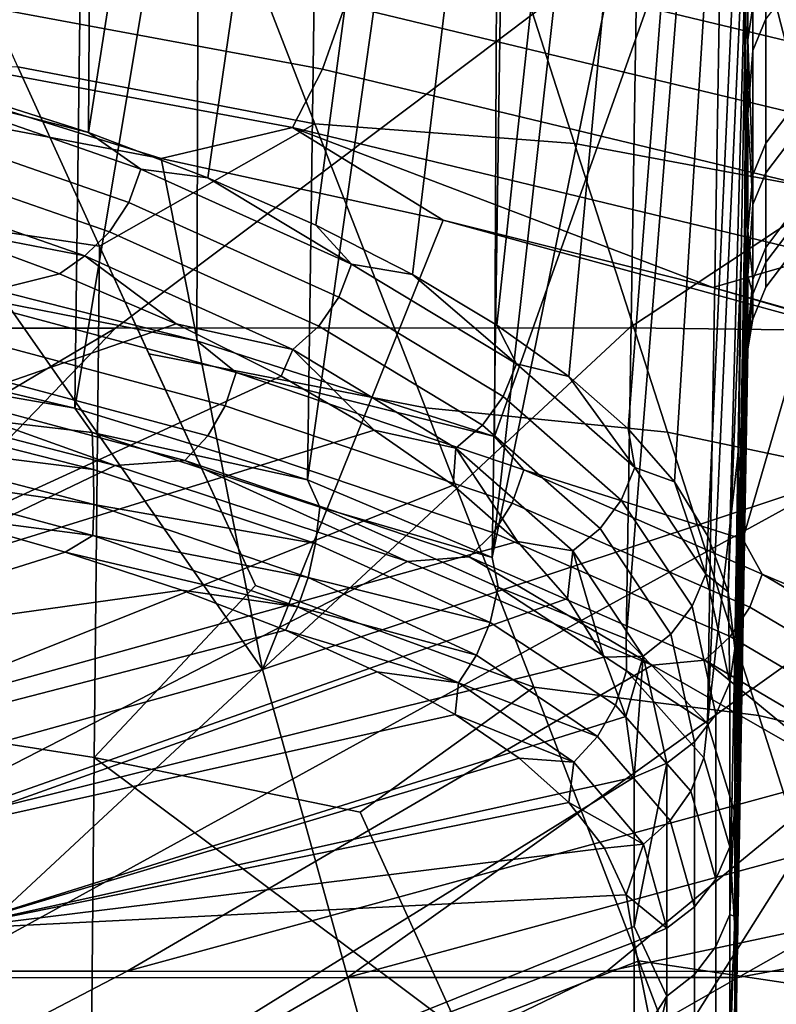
# Model space of a CAD drawing. Header units: metres. Extents: x -109 to 109, y -100 to 76.
# Tile 106 of 256: x 7.73 to 8.81, y -90.24 to -88.83. Entities that reach past the tile are written whole.
import ezdxf

# ---------------------------------------------------------------- set-up
doc = ezdxf.new("R2010")
doc.units = ezdxf.units.M
doc.layers.add('solid_21062310', color=7, linetype='CONTINUOUS')

msp = doc.modelspace()

# ---------------------------------------------------------------- linework, layer by layer
at = {"layer": 'solid_21062310'}
for points in [[(8.772703, -86.985107, 8.594642), (9.058432, -88.775192, 8.958005), (9.757933, -89.00798, 8.156563), (9.506684, -87.130898, 7.770309)], [(7.440754, -87.616043, 6.120261), (7.436448, -88.867905, 5.986861), (7.825588, -88.991486, 5.343801), (7.833306, -87.757889, 5.474851)], [(8.006375, -87.832664, 5.136107), (7.833306, -87.757889, 5.474851), (7.825588, -88.991486, 5.343801)], [(8.163226, -87.910637, 4.787413), (8.006375, -87.832664, 5.136107), (7.825588, -88.991486, 5.343801), (7.996921, -89.056557, 5.006772)], [(8.303246, -87.991875, 4.429573), (8.163226, -87.910637, 4.787413), (7.996921, -89.056557, 5.006772), (8.152049, -89.124367, 4.660214)], [(7.981387, -89.290535, 6.493284), (7.489029, -89.166206, 7.147962), (7.491165, -87.957466, 7.16123), (7.984939, -88.093758, 6.506008)], [(8.425811, -88.075508, 4.063748), (8.303246, -87.991875, 4.429573), (8.152049, -89.124367, 4.660214), (8.290406, -89.195007, 4.304942)], [(8.530385, -88.16066, 3.691151), (8.425811, -88.075508, 4.063748), (8.290406, -89.195007, 4.304942), (8.41144, -89.2677, 3.942026)], [(8.408166, -89.427742, 5.790926), (7.981387, -89.290535, 6.493284), (7.984939, -88.093758, 6.506008), (8.413164, -88.244171, 5.802731)], [(7.629855, -88.132942, -13.578984), (7.8215, -88.188828, -13.24964), (7.806081, -89.387146, -13.136184), (7.407364, -89.29274, -13.783728)], [(8.616546, -88.246742, 3.312936), (8.530385, -88.16066, 3.691151), (8.41144, -89.2677, 3.942026), (8.514672, -89.341721, 3.572582)], [(8.347482, -88.191414, -18.032423), (7.346036, -88.191704, -18.600483), (6.284829, -89.275604, -16.876465), (7.093801, -89.272301, -16.439131)], [(9.290593, -88.198471, -17.388418), (8.347482, -88.191414, -18.032423), (7.093801, -89.272301, -16.439131), (7.864715, -89.272049, -15.946754)], [(7.8215, -88.188828, -13.24964), (7.99708, -88.246941, -12.909877), (7.806081, -89.387146, -13.136184)], [(9.284729, -88.820984, -15.988114), (9.290593, -88.198471, -17.388418), (7.864715, -89.272049, -15.946754), (8.601582, -89.271767, -15.404745)], [(7.99708, -88.246941, -12.909877), (8.156033, -88.307182, -12.560434), (8.140015, -89.489548, -12.44786), (7.806081, -89.387146, -13.136184)], [(8.408166, -89.427742, 5.790926), (8.413164, -88.244171, 5.802731), (8.770842, -88.405434, 5.058003)], [(8.683998, -88.334465, 2.929771), (8.616546, -88.246742, 3.312936), (8.514672, -89.341721, 3.572582), (8.599716, -89.41655, 3.197687)], [(8.156033, -88.307182, -12.560434), (8.297824, -88.370331, -12.201966), (8.140015, -89.489548, -12.44786)], [(8.732444, -88.424026, 2.542547), (8.683998, -88.334465, 2.929771), (8.599716, -89.41655, 3.197687), (8.666284, -89.492813, 2.818056)], [(8.297824, -88.370331, -12.201966), (8.421881, -88.435799, -11.835543), (8.404908, -89.601051, -11.725031), (8.140015, -89.489548, -12.44786)], [(8.450158, -89.475471, 5.706601), (8.408166, -89.427742, 5.790926), (8.770842, -88.405434, 5.058003), (8.76436, -89.574852, 5.047723)], [(8.76436, -89.574852, 5.047723), (8.770842, -88.405434, 5.058003), (9.053695, -88.578178, 4.278765)], [(8.761623, -88.515503, 2.152219), (8.732444, -88.424026, 2.542547), (8.666284, -89.492813, 2.818056), (8.714096, -89.570694, 2.434574)], [(8.421881, -88.435799, -11.835543), (8.527699, -88.502846, -11.462304), (8.404908, -89.601051, -11.725031)], [(8.527699, -88.502846, -11.462304), (8.614865, -88.570854, -11.083406), (8.404908, -89.601051, -11.725031)], [(8.714096, -89.570694, 2.434574), (8.74292, -89.650276, 2.048179), (8.771327, -88.608978, 1.759762), (8.761623, -88.515503, 2.152219)], [(8.77833, -88.561104, 1.748924), (8.77833, -88.873894, 0.158496), (8.797292, -88.828491, 0.150913), (8.797292, -88.51622, 1.73875)], [(7.990035, -88.566322, -30.126125), (8.150575, -88.979263, -30.376575), (7.724661, -88.897446, -30.47957), (7.609126, -88.641472, -30.327177)], [(8.388042, -88.587669, -29.932514), (8.522768, -89.007378, -30.196087), (8.150575, -88.979263, -30.376575), (7.990035, -88.566322, -30.126125)], [(8.77833, -88.873894, 0.158496), (8.77833, -88.561104, 1.748924), (8.771327, -88.608978, 1.759762), (8.771327, -88.965622, -0.100585)], [(8.413525, -89.643517, -11.680792), (8.404908, -89.601051, -11.725031), (8.614865, -88.570854, -11.083406), (8.596932, -89.717712, -10.976089)], [(8.614865, -88.570854, -11.083406), (8.68307, -88.640205, -10.699677), (8.596932, -89.717712, -10.976089)], [(8.791715, -89.62513, 4.972929), (8.76436, -89.574852, 5.047723), (9.053695, -88.578178, 4.278765), (9.045856, -89.732414, 4.270615)], [(8.770447, -88.64875, -29.717134), (8.880383, -89.073601, -29.997042), (8.522768, -89.007378, -30.196087), (8.388042, -88.587669, -29.932514)], [(8.74292, -89.650276, 2.048179), (8.761944, -89.170906, 1.709876), (8.771327, -88.608978, 1.759762)], [(8.771327, -88.965622, -0.100585), (8.771327, -88.608978, 1.759762), (8.761944, -89.170906, 1.709876), (8.752565, -89.944679, 0.564549)], [(8.993731, -88.801552, 9.039401), (8.222459, -88.615883, 9.775487), (8.214525, -88.712769, 9.790649), (8.984908, -88.897926, 9.057091)], [(8.68307, -88.640205, -10.699677), (8.732035, -88.711205, -10.312001), (8.713431, -89.839203, -10.208729), (8.596932, -89.717712, -10.976089)], [(9.132777, -88.74884, -29.482508), (9.219241, -89.177162, -29.781765), (8.880383, -89.073601, -29.997042), (8.770447, -88.64875, -29.717134)], [(8.193938, -88.808975, 9.791176), (7.362455, -88.654671, 10.456443), (7.333381, -88.746864, 10.438162), (8.161495, -88.900772, 9.777047)], [(8.984908, -88.897926, 9.057091), (8.214525, -88.712769, 9.790649), (8.193938, -88.808975, 9.791176), (8.962259, -88.993576, 9.061251)], [(8.732035, -88.711205, -10.312001), (8.761518, -88.783936, -9.921351), (8.713431, -89.839203, -10.208729)], [(8.797292, -89.006683, -7.911784), (8.797292, -88.764862, -9.511867), (8.827033, -88.725578, -9.504772), (8.827033, -88.967056, -7.906953)], [(8.161495, -88.900772, 9.777047), (7.333381, -88.746864, 10.438162), (7.294766, -88.831078, 10.405046), (8.118451, -88.984619, 9.74881)], [(8.77833, -89.052376, -7.917354), (8.778331, -88.810158, -9.520047), (8.797292, -88.764862, -9.511867), (8.797292, -89.006683, -7.911784)], [(8.761518, -88.783936, -9.921351), (8.771327, -88.858467, -9.528721), (8.761945, -89.413155, -9.479607), (8.713431, -89.839203, -10.208729)], [(8.778331, -88.810158, -9.520047), (8.771327, -88.858467, -9.528721), (8.761518, -88.783936, -9.921351)], [(8.797292, -88.828491, 0.150913), (8.797292, -89.049225, -1.452216), (8.827033, -89.009537, -1.456524), (8.827033, -88.789124, 0.144337)], [(8.962259, -88.993576, 9.061251), (8.193938, -88.808975, 9.791176), (8.161495, -88.900772, 9.777047), (8.926659, -89.084801, 9.051721)], [(9.328514, -89.006607, -15.472901), (9.284729, -88.820984, -15.988114), (8.601582, -89.271767, -15.404745), (9.2807, -89.280426, -14.809331)], [(8.77833, -89.052376, -7.917354), (8.771327, -88.858467, -9.528721), (8.778331, -88.810158, -9.520047)], [(7.294766, -88.831078, 10.405046), (7.507081, -88.948509, 10.164392), (7.92986, -89.028839, 9.824323)], [(8.118451, -88.984619, 9.74881), (7.294766, -88.831078, 10.405046), (7.92986, -89.028839, 9.824323)], [(8.77833, -88.873894, 0.158496), (8.77833, -89.094978, -1.447248), (8.797292, -89.049225, -1.452216), (8.797292, -88.828491, 0.150913)], [(8.761945, -89.413155, -9.479607), (8.771327, -88.858467, -9.528721), (8.771327, -89.132568, -7.654464)], [(8.77833, -89.052376, -7.917354), (8.771327, -89.132568, -7.654464), (8.771327, -88.858467, -9.528721)], [(7.833846, -89.887871, -31.294355), (5.913588, -89.587708, -31.578892), (5.923206, -88.869347, -30.968023), (7.841631, -89.154671, -30.643164)], [(7.724661, -88.897446, -30.47957), (7.841631, -89.154671, -30.643164), (5.923206, -88.869347, -30.968023)], [(6.876519, -90.094994, 9.067477), (8.075441, -89.761551, 8.814289), (7.507081, -88.948509, 10.164392), (7.002519, -88.865921, 10.531755)], [(7.535213, -88.91684, 5.832602), (7.825588, -88.991486, 5.343801), (7.436448, -88.867905, 5.986861)], [(8.77833, -88.873894, 0.158496), (8.771327, -88.965622, -0.100585), (8.77833, -89.094978, -1.447248)], [(8.150575, -88.979263, -30.376575), (7.841631, -89.154671, -30.643164), (7.724661, -88.897446, -30.47957)], [(8.926659, -89.084801, 9.051721), (8.161495, -88.900772, 9.777047), (8.118451, -88.984619, 9.74881), (8.879485, -89.16806, 9.02887)], [(7.900877, -89.044266, 5.194543), (7.535213, -88.91684, 5.832602), (7.518767, -88.964806, 5.831563), (7.883435, -89.091881, 5.195241)], [(7.900877, -89.044266, 5.194543), (7.825588, -88.991486, 5.343801), (7.535213, -88.91684, 5.832602)], [(8.075441, -89.761551, 8.814289), (7.92986, -89.028839, 9.824323), (7.507081, -88.948509, 10.164392)], [(7.883435, -89.091881, 5.195241), (7.518767, -88.964806, 5.831563), (7.492864, -89.007652, 5.823469), (7.856024, -89.134201, 5.189779)], [(8.771327, -89.197052, -1.980624), (8.771327, -88.965622, -0.100585), (8.752565, -90.116005, -0.538061), (8.752565, -90.245338, -1.646416)], [(8.771327, -88.965622, -0.100585), (8.752565, -89.944679, 0.564549), (8.752565, -90.116005, -0.538061)], [(8.77833, -89.094978, -1.447248), (8.771327, -88.965622, -0.100585), (8.771327, -89.197052, -1.980624)], [(8.797292, -89.156372, -6.300468), (8.797292, -89.006683, -7.911784), (8.827033, -88.967056, -7.906953), (8.827033, -89.116531, -6.297917)], [(7.900877, -89.044266, 5.194543), (7.996921, -89.056557, 5.006772), (7.825588, -88.991486, 5.343801)], [(8.150575, -88.979263, -30.376575), (8.309153, -89.386688, -30.651432), (7.912462, -89.309196, -30.7467), (7.841631, -89.154671, -30.643164)], [(8.118451, -88.984619, 9.74881), (7.92986, -89.028839, 9.824323), (8.334513, -89.117355, 9.467545)], [(8.118451, -88.984619, 9.74881), (8.334513, -89.117355, 9.467545), (8.721131, -89.213669, 9.095502)], [(8.879485, -89.16806, 9.02887), (8.118451, -88.984619, 9.74881), (8.721131, -89.213669, 9.095502)], [(8.522768, -89.007378, -30.196087), (8.656242, -89.421127, -30.484642), (8.309153, -89.386688, -30.651432), (8.150575, -88.979263, -30.376575)], [(7.856024, -89.134201, 5.189779), (7.492864, -89.007652, 5.823469), (7.459171, -89.042618, 5.80884), (7.820405, -89.168503, 5.178507)], [(8.880383, -89.073601, -29.997042), (8.989686, -89.491837, -30.302185), (8.656242, -89.421127, -30.484642), (8.522768, -89.007378, -30.196087)], [(8.77833, -89.202301, -6.30341), (8.77833, -89.052376, -7.917354), (8.797292, -89.006683, -7.911784), (8.797292, -89.156372, -6.300468)], [(8.797292, -89.049225, -1.452216), (8.797292, -89.177673, -3.065363), (8.827033, -89.13781, -3.067389), (8.827033, -89.009537, -1.456524)], [(8.075441, -89.761551, 8.814289), (8.334513, -89.117355, 9.467545), (7.92986, -89.028839, 9.824323)], [(7.820405, -89.168503, 5.178507), (7.459171, -89.042618, 5.80884), (7.597889, -89.125656, 5.495554)], [(8.202898, -89.180321, 4.525916), (7.900877, -89.044266, 5.194543), (7.883435, -89.091881, 5.195241), (8.184651, -89.227577, 4.528396)], [(8.202898, -89.180321, 4.525916), (7.996921, -89.056557, 5.006772), (7.900877, -89.044266, 5.194543)], [(8.202898, -89.180321, 4.525916), (8.152049, -89.124367, 4.660214), (7.996921, -89.056557, 5.006772)], [(8.77833, -89.202301, -6.30341), (8.771327, -89.132568, -7.654464), (8.77833, -89.052376, -7.917354)], [(8.77833, -89.094978, -1.447248), (8.77833, -89.22364, -3.063027), (8.797292, -89.177673, -3.065363), (8.797292, -89.049225, -1.452216)], [(8.184651, -89.227577, 4.528396), (7.883435, -89.091881, 5.195241), (7.856024, -89.134201, 5.189779), (8.156015, -89.269348, 4.525643)], [(8.77833, -89.094978, -1.447248), (8.771327, -89.197052, -1.980624), (8.77833, -89.22364, -3.063027)], [(8.075441, -89.761551, 8.814289), (9.256739, -89.36972, 8.522579), (8.334513, -89.117355, 9.467545)], [(9.256739, -89.36972, 8.522579), (8.721131, -89.213669, 9.095502), (8.334513, -89.117355, 9.467545)], [(8.797292, -89.213432, -4.683221), (8.797292, -89.156372, -6.300468), (8.827033, -89.116531, -6.297917), (8.827033, -89.173515, -4.682958)], [(7.597889, -89.125656, 5.495554), (6.513687, -89.376282, 5.552375), (6.753138, -89.452415, 5.171865), (7.78401, -89.194435, 5.152591)], [(7.820405, -89.168503, 5.178507), (7.597889, -89.125656, 5.495554), (7.78401, -89.194435, 5.152591)], [(8.202898, -89.180321, 4.525916), (8.290406, -89.195007, 4.304942), (8.152049, -89.124367, 4.660214)], [(8.761945, -89.413155, -9.479607), (8.771327, -89.132568, -7.654464), (8.752565, -90.133362, -8.327003), (8.752565, -89.966949, -9.430381)], [(8.771327, -89.132568, -7.654464), (8.752565, -90.257759, -7.218079), (8.752565, -90.133362, -8.327003)], [(8.771327, -89.132568, -7.654464), (8.771327, -89.280716, -5.766055), (8.752565, -90.339958, -6.105207), (8.752565, -90.257759, -7.218079)], [(8.77833, -89.202301, -6.30341), (8.771327, -89.280716, -5.766055), (8.771327, -89.132568, -7.654464)], [(8.156015, -89.269348, 4.525643), (7.856024, -89.134201, 5.189779), (7.820405, -89.168503, 5.178507), (8.118833, -89.30294, 4.517835)], [(8.797292, -89.177673, -3.065363), (8.797292, -89.213432, -4.683221), (8.827033, -89.173515, -4.682958), (8.827033, -89.13781, -3.067389)], [(8.065495, -89.64138, -30.983707), (7.833846, -89.887871, -31.294355), (7.841631, -89.154671, -30.643164)], [(7.912462, -89.309196, -30.7467), (8.065495, -89.64138, -30.983707), (7.841631, -89.154671, -30.643164)], [(8.77833, -89.259453, -4.683524), (8.77833, -89.202301, -6.30341), (8.797292, -89.156372, -6.300468), (8.797292, -89.213432, -4.683221)], [(7.557616, -89.207275, 7.061634), (7.489029, -89.166206, 7.147962), (7.981387, -89.290535, 6.493284)], [(7.820405, -89.168503, 5.178507), (7.78401, -89.194435, 5.152591), (7.951354, -89.266106, 4.800058)], [(8.118833, -89.30294, 4.517835), (7.820405, -89.168503, 5.178507), (7.951354, -89.266106, 4.800058)], [(8.879485, -89.16806, 9.02887), (8.721131, -89.213669, 9.095502), (9.087038, -89.317047, 8.712042)], [(8.74292, -89.650276, 2.048179), (8.752565, -89.731628, 1.659825), (8.761944, -89.170906, 1.709876)], [(8.761944, -89.170906, 1.709876), (8.752565, -89.731628, 1.659825), (8.752565, -89.944679, 0.564549)], [(8.439433, -89.323456, 3.833057), (8.202898, -89.180321, 4.525916), (8.184651, -89.227577, 4.528396), (8.420567, -89.370338, 3.83735)], [(8.439433, -89.323456, 3.833057), (8.290406, -89.195007, 4.304942), (8.202898, -89.180321, 4.525916)], [(8.77833, -89.22364, -3.063027), (8.77833, -89.259453, -4.683524), (8.797292, -89.213432, -4.683221), (8.797292, -89.177673, -3.065363)], [(7.78401, -89.194435, 5.152591), (6.753138, -89.452415, 5.171865), (7.061329, -89.57473, 4.572437), (7.951354, -89.266106, 4.800058)], [(8.439433, -89.323456, 3.833057), (8.41144, -89.2677, 3.942026), (8.290406, -89.195007, 4.304942)], [(8.771327, -89.197052, -1.980624), (8.752565, -90.332504, -2.758928), (8.752565, -90.377365, -3.874003), (8.771327, -89.302246, -3.871943)], [(8.771327, -89.197052, -1.980624), (8.752565, -90.245338, -1.646416), (8.752565, -90.332504, -2.758928)], [(8.77833, -89.22364, -3.063027), (8.771327, -89.197052, -1.980624), (8.771327, -89.302246, -3.871943)], [(8.77833, -89.259453, -4.683524), (8.771327, -89.280716, -5.766055), (8.77833, -89.202301, -6.30341)], [(8.021858, -89.383583, 6.404192), (7.542984, -89.255501, 7.059097), (7.557616, -89.207275, 7.061634), (8.037668, -89.33567, 6.405118)], [(8.037668, -89.33567, 6.405118), (7.557616, -89.207275, 7.061634), (7.981387, -89.290535, 6.493284)], [(9.256739, -89.36972, 8.522579), (9.087038, -89.317047, 8.712042), (8.721131, -89.213669, 9.095502)], [(8.420567, -89.370338, 3.83735), (8.184651, -89.227577, 4.528396), (8.156015, -89.269348, 4.525643), (8.390986, -89.41153, 3.837361)], [(8.77833, -89.22364, -3.063027), (8.771327, -89.302246, -3.871943), (8.77833, -89.259453, -4.683524)], [(7.99671, -89.426575, 6.396144), (7.519635, -89.298973, 7.04859), (7.542984, -89.255501, 7.059097), (8.021858, -89.383583, 6.404192)], [(8.77833, -89.259453, -4.683524), (8.771327, -89.302246, -3.871943), (8.771327, -89.280716, -5.766055)], [(7.864715, -89.272049, -15.946754), (6.27662, -90.212868, -14.470487), (6.966005, -90.204155, -14.028522)], [(7.864715, -89.272049, -15.946754), (7.093801, -89.272301, -16.439131), (6.279587, -89.890289, -15.367907), (6.27662, -90.212868, -14.470487)], [(7.864715, -89.272049, -15.946754), (6.966005, -90.204155, -14.028522), (7.599214, -90.203896, -13.532582), (8.601582, -89.271767, -15.404745)], [(7.951354, -89.266106, 4.800058), (7.061329, -89.57473, 4.572437), (7.30587, -89.706421, 3.94091), (8.102219, -89.340981, 4.434705)], [(9.2807, -89.280426, -14.809331), (8.601582, -89.271767, -15.404745), (7.599214, -90.203896, -13.532582)], [(8.118833, -89.30294, 4.517835), (7.951354, -89.266106, 4.800058), (8.102219, -89.340981, 4.434705)], [(8.390986, -89.41153, 3.837361), (8.156015, -89.269348, 4.525643), (8.118833, -89.30294, 4.517835), (8.352595, -89.444397, 3.833091)], [(8.439433, -89.323456, 3.833057), (8.514672, -89.341721, 3.572582), (8.41144, -89.2677, 3.942026)], [(9.27988, -89.431473, -14.386037), (9.2807, -89.280426, -14.809331), (7.599214, -90.203896, -13.532582), (8.197222, -90.203613, -12.99472)], [(8.771327, -89.280716, -5.766055), (8.752565, -90.379852, -4.989982), (8.752565, -90.339958, -6.105207)], [(8.771327, -89.280716, -5.766055), (8.771327, -89.302246, -3.871943), (8.752565, -90.377365, -3.874003), (8.752565, -90.379852, -4.989982)], [(7.437291, -89.323105, -13.73471), (7.407364, -89.29274, -13.783728), (7.806081, -89.387146, -13.136184)], [(7.963824, -89.461929, 6.381487), (7.489054, -89.334946, 7.03078), (7.519635, -89.298973, 7.04859), (7.99671, -89.426575, 6.396144)], [(8.037668, -89.33567, 6.405118), (7.981387, -89.290535, 6.493284), (8.408166, -89.427742, 5.790926)], [(8.464421, -89.787285, -30.951674), (8.065495, -89.64138, -30.983707), (7.912462, -89.309196, -30.7467), (8.309153, -89.386688, -30.651432)], [(8.118833, -89.30294, 4.517835), (8.102219, -89.340981, 4.434705), (8.235314, -89.418327, 4.059335)], [(8.352595, -89.444397, 3.833091), (8.118833, -89.30294, 4.517835), (8.235314, -89.418327, 4.059335)], [(7.447886, -89.376991, -13.691216), (7.437291, -89.323105, -13.73471), (7.806081, -89.387146, -13.136184), (7.831252, -89.421883, -13.082726)], [(8.609168, -89.472168, 3.1221), (8.439433, -89.323456, 3.833057), (8.420567, -89.370338, 3.83735), (8.589865, -89.518661, 3.128223)], [(8.609168, -89.472168, 3.1221), (8.514672, -89.341721, 3.572582), (8.439433, -89.323456, 3.833057)], [(7.86414, -89.469154, 6.453028), (6.355354, -90.193993, 5.481055), (7.380057, -89.343903, 7.096022)], [(8.235314, -89.418327, 4.059335), (8.102219, -89.340981, 4.434705), (7.30587, -89.706421, 3.94091)], [(7.489054, -89.334946, 7.03078), (7.86414, -89.469154, 6.453028), (7.380057, -89.343903, 7.096022)], [(7.963824, -89.461929, 6.381487), (7.86414, -89.469154, 6.453028), (7.489054, -89.334946, 7.03078)], [(8.433349, -89.523041, 5.707369), (8.021858, -89.383583, 6.404192), (8.037668, -89.33567, 6.405118), (8.450158, -89.475471, 5.706601)], [(8.450158, -89.475471, 5.706601), (8.037668, -89.33567, 6.405118), (8.408166, -89.427742, 5.790926)], [(8.609168, -89.472168, 3.1221), (8.599716, -89.41655, 3.197687), (8.514672, -89.341721, 3.572582)], [(8.360023, -90.790916, 7.235548), (9.256739, -89.36972, 8.522579), (8.075441, -89.761551, 8.814289)], [(8.360023, -90.790916, 7.235548), (9.485474, -90.399681, 6.964372), (9.749389, -89.544586, 7.922376), (9.256739, -89.36972, 8.522579)], [(8.589865, -89.518661, 3.128223), (8.420567, -89.370338, 3.83735), (8.390986, -89.41153, 3.837361), (8.559616, -89.559273, 3.131034)], [(7.447886, -89.376991, -13.691216), (7.832849, -89.474976, -13.045687), (7.461833, -89.428482, -13.620768)], [(7.831252, -89.421883, -13.082726), (7.832849, -89.474976, -13.045687), (7.447886, -89.376991, -13.691216)], [(7.831252, -89.421883, -13.082726), (7.806081, -89.387146, -13.136184), (8.140015, -89.489548, -12.44786)], [(8.40667, -89.565521, 5.701913), (7.99671, -89.426575, 6.396144), (8.021858, -89.383583, 6.404192), (8.433349, -89.523041, 5.707369)], [(8.656242, -89.421127, -30.484642), (8.787216, -89.827477, -30.799015), (8.464421, -89.787285, -30.951674), (8.309153, -89.386688, -30.651432)], [(8.559616, -89.559273, 3.131034), (8.390986, -89.41153, 3.837361), (8.352595, -89.444397, 3.833091), (8.520368, -89.591393, 3.130352)], [(8.713431, -89.839203, -10.208729), (8.761945, -89.413155, -9.479607), (8.752565, -89.966949, -9.430381)], [(8.235314, -89.418327, 4.059335), (7.30587, -89.706421, 3.94091), (7.48201, -89.843971, 3.292631), (8.348844, -89.49749, 3.677528)], [(7.461833, -89.428482, -13.620768), (7.833487, -89.525246, -12.985024), (7.476775, -89.474106, -13.529063)], [(7.832849, -89.474976, -13.045687), (7.833487, -89.525246, -12.985024), (7.461833, -89.428482, -13.620768)], [(7.831252, -89.421883, -13.082726), (8.140015, -89.489548, -12.44786), (8.157493, -89.529129, -12.395743)], [(7.831252, -89.421883, -13.082726), (8.157493, -89.529129, -12.395743), (8.15156, -89.581169, -12.366314), (7.832849, -89.474976, -13.045687)], [(8.371819, -89.600204, 5.690581), (7.963824, -89.461929, 6.381487), (7.99671, -89.426575, 6.396144), (8.40667, -89.565521, 5.701913)], [(8.352595, -89.444397, 3.833091), (8.235314, -89.418327, 4.059335), (8.348844, -89.49749, 3.677528)], [(8.609168, -89.472168, 3.1221), (8.666284, -89.492813, 2.818056), (8.599716, -89.41655, 3.197687)], [(8.989686, -89.491837, -30.302185), (9.097212, -89.901939, -30.633259), (8.787216, -89.827477, -30.799015), (8.656242, -89.421127, -30.484642)], [(9.32212, -89.736938, -13.393451), (9.27988, -89.431473, -14.386037), (8.197222, -90.203613, -12.99472), (9.274002, -89.910995, -12.887689)], [(8.352595, -89.444397, 3.833091), (8.348844, -89.49749, 3.677528), (8.441121, -89.578003, 3.292634)], [(8.520368, -89.591393, 3.130352), (8.352595, -89.444397, 3.833091), (8.441121, -89.578003, 3.292634)], [(8.28343, -89.606972, 5.762984), (7.141745, -90.194275, 4.933344), (6.355354, -90.193993, 5.481055), (7.86414, -89.469154, 6.453028)], [(7.963824, -89.461929, 6.381487), (8.28343, -89.606972, 5.762984), (7.86414, -89.469154, 6.453028)], [(8.371819, -89.600204, 5.690581), (8.28343, -89.606972, 5.762984), (7.963824, -89.461929, 6.381487)], [(8.711239, -89.625008, 2.399072), (8.609168, -89.472168, 3.1221), (8.589865, -89.518661, 3.128223), (8.691675, -89.67112, 2.407034)], [(8.711239, -89.625008, 2.399072), (8.666284, -89.492813, 2.818056), (8.609168, -89.472168, 3.1221)], [(7.476775, -89.474106, -13.529063), (7.832086, -89.569313, -12.905761), (7.606695, -89.540527, -13.227628)], [(7.833487, -89.525246, -12.985024), (7.832086, -89.569313, -12.905761), (7.476775, -89.474106, -13.529063)], [(7.832849, -89.474976, -13.045687), (8.15156, -89.581169, -12.366314), (7.833487, -89.525246, -12.985024)], [(8.774085, -89.67234, 4.975458), (8.433349, -89.523041, 5.707369), (8.450158, -89.475471, 5.706601), (8.791715, -89.62513, 4.972929)], [(8.791715, -89.62513, 4.972929), (8.450158, -89.475471, 5.706601), (8.76436, -89.574852, 5.047723)], [(8.441121, -89.578003, 3.292634), (8.348844, -89.49749, 3.677528), (7.48201, -89.843971, 3.292631)], [(8.157493, -89.529129, -12.395743), (8.140015, -89.489548, -12.44786), (8.404908, -89.601051, -11.725031)], [(8.711239, -89.625008, 2.399072), (8.714096, -89.570694, 2.434574), (8.666284, -89.492813, 2.818056)], [(7.833487, -89.525246, -12.985024), (8.141062, -89.629845, -12.31713), (7.832086, -89.569313, -12.905761)], [(8.15156, -89.581169, -12.366314), (8.141062, -89.629845, -12.31713), (7.833487, -89.525246, -12.985024)], [(8.74615, -89.714264, 4.9727), (8.40667, -89.565521, 5.701913), (8.433349, -89.523041, 5.707369), (8.774085, -89.67234, 4.975458)], [(8.691675, -89.67112, 2.407034), (8.589865, -89.518661, 3.128223), (8.559616, -89.559273, 3.131034), (8.661029, -89.711136, 2.412663)], [(7.346372, -89.733383, -12.80787), (7.131294, -89.608398, -13.404972), (7.606695, -89.540527, -13.227628), (7.792567, -89.593224, -12.884526)], [(7.832086, -89.569313, -12.905761), (7.792567, -89.593224, -12.884526), (7.606695, -89.540527, -13.227628)], [(8.157493, -89.529129, -12.395743), (8.413525, -89.643517, -11.680792), (8.401638, -89.694283, -11.659892), (8.15156, -89.581169, -12.366314)], [(8.157493, -89.529129, -12.395743), (8.404908, -89.601051, -11.725031), (8.413525, -89.643517, -11.680792)], [(7.832086, -89.569313, -12.905761), (8.125998, -89.671883, -12.252344), (7.792567, -89.593224, -12.884526)], [(8.141062, -89.629845, -12.31713), (8.125998, -89.671883, -12.252344), (7.832086, -89.569313, -12.905761)], [(8.709686, -89.748245, 4.964833), (8.371819, -89.600204, 5.690581), (8.40667, -89.565521, 5.701913), (8.74615, -89.714264, 4.9727)], [(8.661029, -89.711136, 2.412663), (8.559616, -89.559273, 3.131034), (8.520368, -89.591393, 3.130352), (8.621269, -89.742485, 2.415596)], [(8.711239, -89.625008, 2.399072), (8.74292, -89.650276, 2.048179), (8.714096, -89.570694, 2.434574)], [(8.441121, -89.578003, 3.292634), (7.48201, -89.843971, 3.292631), (7.587425, -89.986359, 2.634337), (8.512851, -89.660103, 2.903235)], [(8.15156, -89.581169, -12.366314), (8.401638, -89.694283, -11.659892), (8.141062, -89.629845, -12.31713)], [(8.520368, -89.591393, 3.130352), (8.441121, -89.578003, 3.292634), (8.512851, -89.660103, 2.903235)], [(7.827545, -90.556, -32.00177), (5.905457, -90.247688, -32.249187), (5.913588, -89.587708, -31.578892), (7.833846, -89.887871, -31.294355)], [(7.346372, -89.733383, -12.80787), (7.792567, -89.593224, -12.884526), (7.959618, -89.648102, -12.533031)], [(8.125998, -89.671883, -12.252344), (7.959618, -89.648102, -12.533031), (7.792567, -89.593224, -12.884526)], [(8.520368, -89.591393, 3.130352), (8.512851, -89.660103, 2.903235), (8.564638, -89.743874, 2.50805)], [(8.621269, -89.742485, 2.415596), (8.520368, -89.591393, 3.130352), (8.564638, -89.743874, 2.50805)], [(8.634133, -89.755447, 5.032824), (7.88117, -90.194595, 4.323717), (7.141745, -90.194275, 4.933344), (8.28343, -89.606972, 5.762984)], [(8.371819, -89.600204, 5.690581), (8.634133, -89.755447, 5.032824), (8.28343, -89.606972, 5.762984)], [(8.709686, -89.748245, 4.964833), (8.634133, -89.755447, 5.032824), (8.371819, -89.600204, 5.690581)], [(8.691675, -89.67112, 2.407034), (8.725661, -89.826172, 1.68036), (8.745312, -89.780457, 1.670562), (8.711239, -89.625008, 2.399072)], [(8.711239, -89.625008, 2.399072), (8.745312, -89.780457, 1.670562), (8.74292, -89.650276, 2.048179)], [(9.041385, -89.82988, 4.215459), (8.774085, -89.67234, 4.975458), (8.791715, -89.62513, 4.972929), (9.059651, -89.783043, 4.211121)], [(9.059651, -89.783043, 4.211121), (8.791715, -89.62513, 4.972929), (9.045856, -89.732414, 4.270615)], [(8.464421, -89.787285, -30.951674), (8.21524, -89.966499, -31.236612), (7.833846, -89.887871, -31.294355), (8.065495, -89.64138, -30.983707)], [(8.141062, -89.629845, -12.31713), (8.382338, -89.741043, -11.623534), (8.125998, -89.671883, -12.252344)], [(8.401638, -89.694283, -11.659892), (8.382338, -89.741043, -11.623534), (8.141062, -89.629845, -12.31713)], [(7.500059, -89.862534, -12.200875), (7.346372, -89.733383, -12.80787), (7.959618, -89.648102, -12.533031), (8.10838, -89.705376, -12.17178)], [(8.125998, -89.671883, -12.252344), (8.10838, -89.705376, -12.17178), (7.959618, -89.648102, -12.533031)], [(8.413525, -89.643517, -11.680792), (8.597536, -89.763702, -10.944992), (8.581349, -89.813026, -10.933306), (8.401638, -89.694283, -11.659892)], [(8.413525, -89.643517, -11.680792), (8.596932, -89.717712, -10.976089), (8.597536, -89.763702, -10.944992)], [(8.745312, -89.780457, 1.670562), (8.752565, -89.731628, 1.659825), (8.74292, -89.650276, 2.048179)], [(8.564638, -89.743874, 2.50805), (8.512851, -89.660103, 2.903235), (7.587425, -89.986359, 2.634337)], [(8.125998, -89.671883, -12.252344), (8.356479, -89.780663, -11.574854), (8.10838, -89.705376, -12.17178)], [(8.382338, -89.741043, -11.623534), (8.356479, -89.780663, -11.574854), (8.125998, -89.671883, -12.252344)], [(8.661029, -89.711136, 2.412663), (8.694881, -89.865593, 1.688807), (8.725661, -89.826172, 1.68036), (8.691675, -89.67112, 2.407034)], [(9.012471, -89.871231, 4.215482), (8.74615, -89.714264, 4.9727), (8.774085, -89.67234, 4.975458), (9.041385, -89.82988, 4.215459)], [(8.401638, -89.694283, -11.659892), (8.581349, -89.813026, -10.933306), (8.555692, -89.857613, -10.910779), (8.382338, -89.741043, -11.623534)], [(7.592131, -89.996017, -11.584774), (7.500059, -89.862534, -12.200875), (8.10838, -89.705376, -12.17178), (8.239573, -89.764923, -11.800065)], [(8.356479, -89.780663, -11.574854), (8.239573, -89.764923, -11.800065), (8.10838, -89.705376, -12.17178)], [(8.621269, -89.742485, 2.415596), (8.654952, -89.896164, 1.69536), (8.694881, -89.865593, 1.688807), (8.661029, -89.711136, 2.412663)], [(8.597536, -89.763702, -10.944992), (8.596932, -89.717712, -10.976089), (8.713431, -89.839203, -10.208729)], [(8.974751, -89.904472, 4.211186), (8.709686, -89.748245, 4.964833), (8.74615, -89.714264, 4.9727), (9.012471, -89.871231, 4.215482)], [(8.745312, -90.112991, -0.162382), (8.752565, -89.944679, 0.564549), (8.752565, -89.731628, 1.659825)], [(8.745312, -90.112991, -0.162382), (8.752565, -89.731628, 1.659825), (8.745312, -89.780457, 1.670562)], [(8.596514, -89.829201, 2.106902), (8.564638, -89.743874, 2.50805), (7.587425, -89.986359, 2.634337), (7.623637, -90.134216, 1.96147)], [(8.382338, -89.741043, -11.623534), (8.555692, -89.857613, -10.910779), (8.356479, -89.780663, -11.574854)], [(8.621269, -89.742485, 2.415596), (8.564638, -89.743874, 2.50805), (8.596514, -89.829201, 2.106902)], [(8.621269, -89.742485, 2.415596), (8.596514, -89.829201, 2.106902), (8.608496, -89.915924, 1.699594)], [(8.621269, -89.742485, 2.415596), (8.608496, -89.915924, 1.699594), (8.654952, -89.896164, 1.69536)], [(8.709686, -89.748245, 4.964833), (8.910419, -89.913704, 4.269094), (8.634133, -89.755447, 5.032824)], [(8.974751, -89.904472, 4.211186), (8.910419, -89.913704, 4.269094), (8.709686, -89.748245, 4.964833)], [(8.360023, -90.790916, 7.235548), (8.075441, -89.761551, 8.814289), (6.876519, -90.094994, 9.067477), (7.210677, -91.132423, 7.472266)], [(7.592131, -89.996017, -11.584774), (8.239573, -89.764923, -11.800065), (8.351748, -89.826195, -11.421213)], [(8.634133, -89.755447, 5.032824), (8.910419, -89.913704, 4.269094), (7.88117, -90.194595, 4.323717)], [(8.356479, -89.780663, -11.574854), (8.351748, -89.826195, -11.421213), (8.239573, -89.764923, -11.800065)], [(8.597536, -89.763702, -10.944992), (8.708331, -89.888374, -10.19531), (8.689549, -89.936127, -10.193281), (8.581349, -89.813026, -10.933306)], [(8.597536, -89.763702, -10.944992), (8.713431, -89.839203, -10.208729), (8.708331, -89.888374, -10.19531)], [(8.356479, -89.780663, -11.574854), (8.522039, -89.894501, -10.879417), (8.351748, -89.826195, -11.421213)], [(8.555692, -89.857613, -10.910779), (8.522039, -89.894501, -10.879417), (8.356479, -89.780663, -11.574854)], [(8.745312, -90.112991, -0.162382), (8.745312, -89.780457, 1.670562), (8.725661, -89.826172, 1.68036), (8.725662, -90.159233, -0.155496)], [(8.464421, -89.787285, -30.951674), (8.614978, -90.179428, -31.27807), (8.358246, -90.280258, -31.502874), (8.21524, -89.966499, -31.236612)], [(8.787216, -89.827477, -30.799015), (8.914278, -90.224556, -31.139763), (8.614978, -90.179428, -31.27807), (8.464421, -89.787285, -30.951674)], [(8.581349, -89.813026, -10.933306), (8.689549, -89.936127, -10.193281), (8.660053, -89.978348, -10.18524), (8.555692, -89.857613, -10.910779)], [(8.351748, -89.826195, -11.421213), (8.443455, -89.888786, -11.038539), (7.623637, -90.134216, -10.956332), (7.592131, -89.996017, -11.584774)], [(8.608496, -89.915924, 1.699594), (8.596514, -89.829201, 2.106902), (7.623637, -90.134216, 1.96147)], [(8.522039, -89.894501, -10.879417), (8.443455, -89.888786, -11.038539), (8.351748, -89.826195, -11.421213)], [(8.725662, -90.159233, -0.155496), (8.725661, -89.826172, 1.68036), (8.694881, -89.865593, 1.688807), (8.694882, -90.199104, -0.149559)], [(8.745313, -90.016205, -9.438916), (8.708331, -89.888374, -10.19531), (8.713431, -89.839203, -10.208729), (8.752565, -89.966949, -9.430381)], [(9.097212, -89.901939, -30.633259), (9.201564, -90.301834, -30.990623), (8.914278, -90.224556, -31.139763), (8.787216, -89.827477, -30.799015)], [(8.555692, -89.857613, -10.910779), (8.660053, -89.978348, -10.18524), (8.621697, -90.012283, -10.171988), (8.522039, -89.894501, -10.879417)], [(8.694882, -90.199104, -0.149559), (8.694881, -89.865593, 1.688807), (8.654952, -89.896164, 1.69536), (8.654953, -90.230034, -0.144953)], [(8.443455, -89.888786, -11.038539), (8.514496, -89.952698, -10.652487), (7.623637, -90.134216, -10.956332)], [(8.358246, -90.280258, -31.502874), (8.491714, -90.579346, -31.779791), (7.827545, -90.556, -32.00177), (7.833846, -89.887871, -31.294355)], [(8.21524, -89.966499, -31.236612), (8.358246, -90.280258, -31.502874), (7.833846, -89.887871, -31.294355)], [(8.522039, -89.894501, -10.879417), (8.514496, -89.952698, -10.652487), (8.443455, -89.888786, -11.038539)], [(8.522039, -89.894501, -10.879417), (8.621697, -90.012283, -10.171988), (8.514496, -89.952698, -10.652487)], [(8.708331, -89.888374, -10.19531), (8.745313, -90.016205, -9.438916), (8.725663, -90.062302, -9.446766), (8.689549, -89.936127, -10.193281)], [(8.654952, -89.896164, 1.69536), (8.608496, -89.915924, 1.699594), (8.608496, -90.130379, 0.597161)], [(8.654953, -90.230034, -0.144953), (8.654952, -89.896164, 1.69536), (8.608496, -90.130379, 0.597161)], [(7.587676, -90.48243, 0.134458), (7.623637, -90.526505, -0.172436), (8.608496, -89.915924, 1.699594), (7.623637, -90.134216, 1.96147)], [(8.608496, -90.130379, 0.597161), (8.608496, -89.915924, 1.699594), (7.623637, -90.526505, -0.172436)], [(8.910419, -89.913704, 4.269094), (8.568769, -90.194946, 3.65618), (7.88117, -90.194595, 4.323717)], [(9.274002, -89.910995, -12.887689), (8.197222, -90.203613, -12.99472), (8.757259, -90.203316, -12.417428)], [(8.910419, -89.913704, 4.269094), (9.111051, -90.07914, 3.480177), (8.568769, -90.194946, 3.65618)], [(9.27144, -90.107513, -12.181348), (9.274002, -89.910995, -12.887689), (8.757259, -90.203316, -12.417428)], [(8.689549, -89.936127, -10.193281), (8.725663, -90.062302, -9.446766), (8.694885, -90.102036, -9.453533), (8.660053, -89.978348, -10.18524)], [(8.745312, -90.112991, -0.162382), (8.752565, -90.116005, -0.538061), (8.752565, -89.944679, 0.564549)], [(8.514496, -89.952698, -10.652487), (8.565664, -90.018074, -10.26119), (7.623637, -90.134216, -10.956332)], [(8.621697, -90.012283, -10.171988), (8.565664, -90.018074, -10.26119), (8.514496, -89.952698, -10.652487)], [(8.660053, -89.978348, -10.18524), (8.694885, -90.102036, -9.453533), (8.654957, -90.132866, -9.458784), (8.621697, -90.012283, -10.171988)], [(8.745313, -90.016205, -9.438916), (8.752565, -89.966949, -9.430381), (8.752565, -90.133362, -8.327003)], [(8.565664, -90.018074, -10.26119), (8.596992, -90.084816, -9.864482), (7.623637, -90.134216, -10.956332)], [(8.621697, -90.012283, -10.171988), (8.596992, -90.084816, -9.864482), (8.565664, -90.018074, -10.26119)], [(8.621697, -90.012283, -10.171988), (8.654957, -90.132866, -9.458784), (8.596992, -90.084816, -9.864482)], [(8.725663, -90.317177, -7.598434), (8.725663, -90.062302, -9.446766), (8.745313, -90.016205, -9.438916), (8.745313, -90.270683, -7.593516)], [(8.745313, -90.270683, -7.593516), (8.745313, -90.016205, -9.438916), (8.752565, -90.133362, -8.327003)], [(8.694884, -90.357269, -7.602674), (8.694885, -90.102036, -9.453533), (8.725663, -90.062302, -9.446766), (8.725663, -90.317177, -7.598434)], [(9.111051, -90.07914, 3.480177), (9.201887, -90.194069, 2.93773), (8.568769, -90.194946, 3.65618)], [(8.596992, -90.084816, -9.864482), (8.608496, -90.152786, -9.462176), (7.623637, -90.526505, -8.822429), (7.623637, -90.134216, -10.956332)], [(8.654957, -90.132866, -9.458784), (8.608496, -90.152786, -9.462176), (8.596992, -90.084816, -9.864482)], [(9.27144, -90.107513, -12.181348), (8.757259, -90.203316, -12.417428), (7.395125, -90.98201, -10.713608), (9.270996, -90.20488, -11.803124)], [(8.654956, -90.388367, -7.605964), (8.654957, -90.132866, -9.458784), (8.694885, -90.102036, -9.453533), (8.694884, -90.357269, -7.602674)], [(8.745312, -90.328903, -2.01269), (8.745312, -90.112991, -0.162382), (8.725662, -90.159233, -0.155496), (8.725662, -90.375496, -2.008743)], [(8.745312, -90.328903, -2.01269), (8.752565, -90.116005, -0.538061), (8.745312, -90.112991, -0.162382)], [(8.745312, -90.328903, -2.01269), (8.752565, -90.245338, -1.646416), (8.752565, -90.116005, -0.538061)], [(8.654953, -90.230034, -0.144953), (8.608496, -90.130379, 0.597161), (7.623637, -90.526505, -0.172436), (8.608496, -90.302818, -0.512622)], [(8.654956, -90.388367, -7.605964), (8.608496, -90.152786, -9.462176), (8.654957, -90.132866, -9.458784)], [(8.745313, -90.270683, -7.593516), (8.752565, -90.133362, -8.327003), (8.752565, -90.257759, -7.218079)], [(8.608496, -90.152786, -9.462176), (8.608496, -90.320282, -8.35164), (7.623637, -90.526505, -8.822429)], [(8.654956, -90.388367, -7.605964), (8.608496, -90.320282, -8.35164), (8.608496, -90.152786, -9.462176)], [(8.725662, -90.375496, -2.008743), (8.725662, -90.159233, -0.155496), (8.694882, -90.199104, -0.149559), (8.694883, -90.415665, -2.00534)], [(8.614978, -90.179428, -31.27807), (8.759843, -90.561195, -31.630953), (8.491714, -90.579346, -31.779791), (8.358246, -90.280258, -31.502874)], [(8.914278, -90.224556, -31.139763), (9.036335, -90.610168, -31.506952), (8.759843, -90.561195, -31.630953), (8.614978, -90.179428, -31.27807)], [(7.88117, -90.194595, 4.323717), (6.386183, -90.974983, 2.780417), (5.78428, -90.974724, 3.268375), (7.141745, -90.194275, 4.933344)], [(7.599214, -90.203896, -13.532582), (6.269639, -90.983658, -11.840546), (6.857597, -90.982315, -11.300647), (8.197222, -90.203613, -12.99472)], [(8.568769, -90.194946, 3.65618), (6.947088, -90.975258, 2.245837), (6.386183, -90.974983, 2.780417), (7.88117, -90.194595, 4.323717)], [(8.197222, -90.203613, -12.99472), (6.857597, -90.982315, -11.300647), (7.395125, -90.98201, -10.713608), (8.757259, -90.203316, -12.417428)], [(9.201887, -90.194069, 2.93773), (7.463395, -90.975563, 1.668068), (6.947088, -90.975258, 2.245837), (8.568769, -90.194946, 3.65618)], [(9.270933, -90.279961, -11.496216), (9.270996, -90.20488, -11.803124), (7.395125, -90.98201, -10.713608), (7.882557, -90.981682, -10.084352)], [(9.201887, -90.194069, 2.93773), (9.232383, -90.250404, 2.673824), (7.463395, -90.975563, 1.668068)], [(8.694883, -90.415665, -2.00534), (8.694882, -90.199104, -0.149559), (8.654953, -90.230034, -0.144953), (8.654954, -90.446823, -2.0027)], [(8.654953, -90.230034, -0.144953), (8.608496, -90.302818, -0.512622), (8.608496, -90.432991, -1.628152)], [(8.654954, -90.446823, -2.0027), (8.654953, -90.230034, -0.144953), (8.608496, -90.432991, -1.628152)]]:
    msp.add_3dface(points, dxfattribs=at)

doc.saveas('drawing.dxf')
